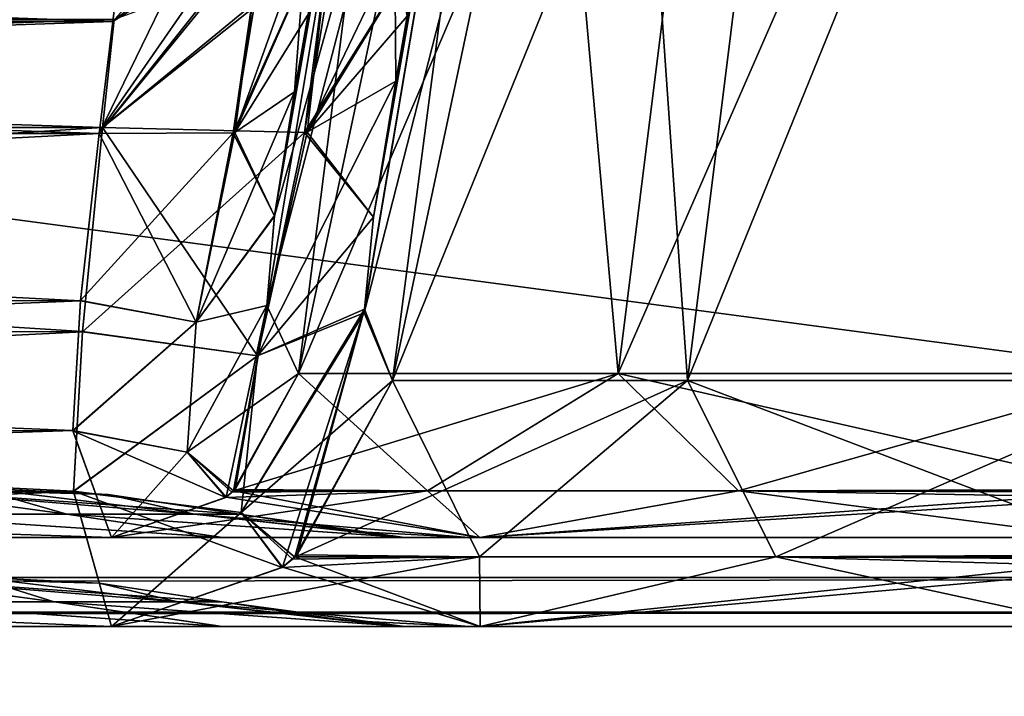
# Model space of a CAD drawing. Header units: millimetres. Extents: x -294 to 294, y -42 to 464.
# Tile 173 of 223: x 198 to 218, y -1 to 12. Entities that reach past the tile are written whole.
import ezdxf

# ---------------------------------------------------------------- set-up
doc = ezdxf.new("R2010")
doc.units = ezdxf.units.MM
doc.header["$LTSCALE"] = 65.185185
for name, color, linetype in [('13', 7, 'CONTINUOUS'), ('14', 7, 'CONTINUOUS'), ('15', 7, 'CONTINUOUS'), ('16', 7, 'CONTINUOUS'), ('2955', 7, 'CONTINUOUS'), ('2956', 7, 'CONTINUOUS'), ('2957', 7, 'CONTINUOUS'), ('2978', 7, 'CONTINUOUS'), ('2979', 7, 'CONTINUOUS'), ('2980', 7, 'CONTINUOUS'), ('2982', 7, 'CONTINUOUS'), ('2992', 7, 'CONTINUOUS'), ('2993', 7, 'CONTINUOUS'), ('2994', 7, 'CONTINUOUS'), ('2995', 7, 'CONTINUOUS'), ('2997', 7, 'CONTINUOUS'), ('3000', 7, 'CONTINUOUS'), ('3050', 7, 'CONTINUOUS'), ('3051', 7, 'CONTINUOUS'), ('3052', 7, 'CONTINUOUS'), ('3053', 7, 'CONTINUOUS'), ('3054', 7, 'CONTINUOUS'), ('3055', 7, 'CONTINUOUS'), ('3147', 7, 'CONTINUOUS'), ('3153', 7, 'CONTINUOUS'), ('3154', 7, 'CONTINUOUS'), ('3155', 7, 'CONTINUOUS'), ('3156', 7, 'CONTINUOUS'), ('3157', 7, 'CONTINUOUS'), ('3158', 7, 'CONTINUOUS'), ('3165', 7, 'CONTINUOUS'), ('3166', 7, 'CONTINUOUS'), ('3171', 7, 'CONTINUOUS'), ('3173', 7, 'CONTINUOUS'), ('3174', 7, 'CONTINUOUS'), ('3175', 7, 'CONTINUOUS'), ('3236', 7, 'CONTINUOUS'), ('3237', 7, 'CONTINUOUS'), ('3238', 7, 'CONTINUOUS'), ('3251', 7, 'CONTINUOUS'), ('3252', 7, 'CONTINUOUS'), ('3253', 7, 'CONTINUOUS'), ('7', 7, 'CONTINUOUS')]:
    doc.layers.add(name, color=color, linetype=linetype)

msp = doc.modelspace()

# ---------------------------------------------------------------- linework, layer by layer
at = {"layer": '13', "color": 250, "linetype": 'Continuous', "true_color": 0x404040}
for points in [[(252, -16, -447), (-252, -16, -447), (252, 68, -447), (252, -16, -447)], [(-252, -16, -447), (-252, 68, -447), (252, 68, -447), (-252, -16, -447)]]:
    msp.add_3dface(points, dxfattribs=at)
at = {"layer": '14', "color": 250, "linetype": 'Continuous', "true_color": 0x404040}
for points in [[(-252, 0), (252, 0), (-252, 0, -430.007), (-252, 0)], [(-252, 0, -430.007), (252, 0), (252, 0, -430.007), (-252, 0, -430.007)]]:
    msp.add_3dface(points, dxfattribs=at)
at = {"layer": '15', "color": 250, "linetype": 'Continuous', "true_color": 0x404040}
for points in [[(-252, 0.991, -431.006), (-252, 0.29, -430.711), (252, 0.991, -431.006), (-252, 0.991, -431.006)], [(-252, 0.29, -430.711), (252, 0.29, -430.711), (252, 0.991, -431.006), (-252, 0.29, -430.711)], [(-252, 0.29, -430.711), (-252, 0, -430.007), (252, 0.29, -430.711), (-252, 0.29, -430.711)], [(-252, 0, -430.007), (252, 0, -430.007), (252, 0.29, -430.711), (-252, 0, -430.007)]]:
    msp.add_3dface(points, dxfattribs=at)
at = {"layer": '16', "color": 250, "linetype": 'Continuous', "true_color": 0x404040}
for points in [[(-252, 68.009, -431.591), (-252, 0.991, -431.006), (252, 0.991, -431.006), (-252, 68.009, -431.591)], [(252, 68.009, -431.591), (-252, 68.009, -431.591), (252, 0.991, -431.006), (252, 68.009, -431.591)]]:
    msp.add_3dface(points, dxfattribs=at)
at = {"layer": '2955', "linetype": 'Continuous'}
for points in [[(207.116, 1.8, -293.616), (199.688, 1.8, -306.059), (126.384, 1.8, -293.616), (207.116, 1.8, -293.616)], [(126.384, 1.8, -293.616), (199.688, 1.8, -306.059), (133.812, 1.8, -306.059), (126.384, 1.8, -293.616)], [(207.116, 1.8, -293.616), (126.384, 1.8, -293.616), (143.56, 1.8, -293.39), (207.116, 1.8, -293.616)], [(133.812, 1.8, -40.941), (207.116, 1.8, -53.384), (126.384, 1.8, -53.384), (133.812, 1.8, -40.941)], [(126.384, 1.8, -53.384), (207.116, 1.8, -53.384), (189.94, 1.8, -53.61), (126.384, 1.8, -53.384)], [(199.688, 1.8, -40.941), (207.116, 1.8, -53.384), (133.812, 1.8, -40.941), (199.688, 1.8, -40.941)], [(189.94, 1.8, -293.39), (207.116, 1.8, -293.616), (143.56, 1.8, -293.39), (189.94, 1.8, -293.39)], [(196.423, 1.8, -292.1), (207.116, 1.8, -293.616), (189.94, 1.8, -293.39), (196.423, 1.8, -292.1)], [(189.94, 1.8, -53.61), (207.116, 1.8, -53.384), (196.426, 1.8, -54.901), (189.94, 1.8, -53.61)], [(201.923, 1.8, -288.427), (207.116, 1.8, -293.616), (196.423, 1.8, -292.1), (201.923, 1.8, -288.427)], [(207.116, 1.8, -53.384), (219.559, 1.8, -60.812), (196.426, 1.8, -54.901), (207.116, 1.8, -53.384)], [(196.426, 1.8, -54.901), (219.559, 1.8, -60.812), (201.927, 1.8, -58.577), (196.426, 1.8, -54.901)], [(219.559, 1.8, -286.188), (207.116, 1.8, -293.616), (201.923, 1.8, -288.427), (219.559, 1.8, -286.188)], [(205.599, 1.8, -282.926), (219.559, 1.8, -286.188), (201.923, 1.8, -288.427), (205.599, 1.8, -282.926)], [(201.927, 1.8, -58.577), (219.559, 1.8, -60.812), (205.6, 1.8, -64.077), (201.927, 1.8, -58.577)], [(206.89, 1.8, -276.44), (219.559, 1.8, -286.188), (205.599, 1.8, -282.926), (206.89, 1.8, -276.44)], [(205.6, 1.8, -64.077), (219.559, 1.8, -60.812), (206.89, 1.8, -70.56), (205.6, 1.8, -64.077)], [(219.559, 1.8, -60.812), (219.559, 1.8, -286.188), (206.89, 1.8, -70.56), (219.559, 1.8, -60.812)], [(206.89, 1.8, -70.56), (219.559, 1.8, -286.188), (206.89, 1.8, -276.44), (206.89, 1.8, -70.56)]]:
    msp.add_3dface(points, dxfattribs=at)
at = {"layer": '2956', "linetype": 'Continuous'}
for points in [[(200.008, 14.539, -319.251), (133.492, 14.539, -319.251), (133.78, 12.195, -318.958), (200.008, 14.539, -319.251)], [(199.72, 12.195, -318.958), (200.008, 14.539, -319.251), (133.78, 12.195, -318.958), (199.72, 12.195, -318.958)], [(134.057, 9.942, -318.251), (199.72, 12.195, -318.958), (133.78, 12.195, -318.958), (134.057, 9.942, -318.251)], [(199.443, 9.942, -318.251), (199.72, 12.195, -318.958), (134.057, 9.942, -318.251), (199.443, 9.942, -318.251)], [(134.437, 6.567, -316.214), (199.443, 9.942, -318.251), (134.057, 9.942, -318.251), (134.437, 6.567, -316.214)], [(199.063, 6.571, -316.218), (199.443, 9.942, -318.251), (134.437, 6.567, -316.214), (199.063, 6.571, -316.218)], [(198.912, 3.955, -313.287), (199.063, 6.571, -316.218), (134.437, 6.567, -316.214), (198.912, 3.955, -313.287)], [(134.588, 3.948, -313.277), (198.912, 3.955, -313.287), (134.437, 6.567, -316.214), (134.588, 3.948, -313.277)], [(133.812, 1.8, -306.059), (199.688, 1.8, -306.059), (198.912, 3.955, -313.287), (133.812, 1.8, -306.059)], [(133.812, 1.8, -306.059), (198.912, 3.955, -313.287), (134.588, 3.948, -313.277), (133.812, 1.8, -306.059)]]:
    msp.add_3dface(points, dxfattribs=at)
at = {"layer": '2957', "linetype": 'Continuous'}
for points in [[(200.008, 14.539, -319.251), (199.72, 12.195, -318.958), (202.742, 14.097, -318.114), (200.008, 14.539, -319.251)], [(199.72, 12.195, -318.958), (199.443, 9.942, -318.251), (202.742, 14.097, -318.114), (199.72, 12.195, -318.958)], [(202.742, 14.097, -318.114), (199.443, 9.942, -318.251), (202.143, 9.95, -317.084), (202.742, 14.097, -318.114)], [(202.178, 9.958, -317.05), (202.742, 14.097, -318.114), (202.143, 9.95, -317.084), (202.178, 9.958, -317.05)], [(203.622, 13.987, -316.82), (202.742, 14.097, -318.114), (202.178, 9.958, -317.05), (203.622, 13.987, -316.82)], [(203.382, 10.78, -314.557), (203.622, 13.987, -316.82), (202.178, 9.958, -317.05), (203.382, 10.78, -314.557)], [(203.947, 13.984, -315.253), (203.622, 13.987, -316.82), (203.382, 10.78, -314.557), (203.947, 13.984, -315.253)], [(203.659, 12.352, -315.049), (203.947, 13.984, -315.253), (203.382, 10.78, -314.557), (203.659, 12.352, -315.049)]]:
    msp.add_3dface(points, dxfattribs=at)
at = {"layer": '2978', "linetype": 'Continuous'}
for points in [[(206.056, 2.736, -298.83), (203.461, 5.105, -307.189), (202.181, 2.763, -306.806), (206.056, 2.736, -298.83)], [(203.461, 5.105, -307.189), (206.056, 2.736, -298.83), (209.902, 5.105, -296.402), (203.461, 5.105, -307.189)], [(206.056, 2.736, -298.83), (212.33, 2.736, -292.556), (209.902, 5.105, -296.402), (206.056, 2.736, -298.83)], [(220.297, 2.735, -288.65), (220.689, 5.105, -289.961), (209.902, 5.105, -296.402), (220.297, 2.735, -288.65)], [(212.33, 2.736, -292.556), (220.297, 2.735, -288.65), (209.902, 5.105, -296.402), (212.33, 2.736, -292.556)], [(199.688, 1.8, -306.059), (207.116, 1.8, -293.616), (201.999, 2.61, -306.751), (199.688, 1.8, -306.059)], [(201.999, 2.61, -306.751), (207.116, 1.8, -293.616), (202.151, 2.736, -306.797), (201.999, 2.61, -306.751)], [(202.151, 2.736, -306.797), (206.056, 2.736, -298.83), (202.181, 2.763, -306.806), (202.151, 2.736, -306.797)], [(202.151, 2.736, -306.797), (207.116, 1.8, -293.616), (206.056, 2.736, -298.83), (202.151, 2.736, -306.797)], [(206.056, 2.736, -298.83), (207.116, 1.8, -293.616), (212.33, 2.736, -292.556), (206.056, 2.736, -298.83)], [(207.116, 1.8, -293.616), (219.559, 1.8, -286.188), (212.33, 2.736, -292.556), (207.116, 1.8, -293.616)], [(219.559, 1.8, -286.188), (220.249, 2.604, -288.492), (212.33, 2.736, -292.556), (219.559, 1.8, -286.188)], [(220.249, 2.604, -288.492), (220.287, 2.708, -288.619), (212.33, 2.736, -292.556), (220.249, 2.604, -288.492)], [(220.287, 2.708, -288.619), (220.297, 2.735, -288.65), (212.33, 2.736, -292.556), (220.287, 2.708, -288.619)]]:
    msp.add_3dface(points, dxfattribs=at)
at = {"layer": '2979', "linetype": 'Continuous'}
for points in [[(203.382, 10.78, -314.557), (202.178, 9.958, -317.05), (201.396, 6.137, -314.717), (203.382, 10.78, -314.557)], [(203.382, 10.78, -314.557), (201.396, 6.137, -314.717), (202.978, 8.287, -313.226), (203.382, 10.78, -314.557)], [(199.443, 9.942, -318.251), (199.063, 6.571, -316.218), (202.143, 9.95, -317.084), (199.443, 9.942, -318.251)], [(202.143, 9.95, -317.084), (199.063, 6.571, -316.218), (201.396, 6.137, -314.717), (202.143, 9.95, -317.084)], [(202.178, 9.958, -317.05), (202.143, 9.95, -317.084), (201.396, 6.137, -314.717), (202.178, 9.958, -317.05)], [(202.978, 8.287, -313.226), (201.396, 6.137, -314.717), (202.822, 6.475, -311.38), (202.978, 8.287, -313.226)], [(199.063, 6.571, -316.218), (198.912, 3.955, -313.287), (201.396, 6.137, -314.717), (199.063, 6.571, -316.218)], [(201.214, 3.515, -311.041), (201.999, 2.61, -306.751), (202.822, 6.475, -311.38), (201.214, 3.515, -311.041)], [(201.396, 6.137, -314.717), (201.214, 3.515, -311.041), (202.822, 6.475, -311.38), (201.396, 6.137, -314.717)], [(201.999, 2.61, -306.751), (202.151, 2.736, -306.797), (202.822, 6.475, -311.38), (201.999, 2.61, -306.751)], [(202.151, 2.736, -306.797), (202.181, 2.763, -306.806), (202.822, 6.475, -311.38), (202.151, 2.736, -306.797)], [(202.181, 2.763, -306.806), (203.461, 5.105, -307.189), (202.822, 6.475, -311.38), (202.181, 2.763, -306.806)], [(201.396, 6.137, -314.717), (198.912, 3.955, -313.287), (201.214, 3.515, -311.041), (201.396, 6.137, -314.717)], [(198.912, 3.955, -313.287), (199.688, 1.8, -306.059), (201.214, 3.515, -311.041), (198.912, 3.955, -313.287)], [(199.688, 1.8, -306.059), (201.999, 2.61, -306.751), (201.214, 3.515, -311.041), (199.688, 1.8, -306.059)]]:
    msp.add_3dface(points, dxfattribs=at)
at = {"layer": '2980', "linetype": 'Continuous'}
for points in [[(203.461, 5.105, -307.189), (206.155, 26.379, -313.558), (202.822, 6.475, -311.38), (203.461, 5.105, -307.189)], [(206.155, 26.379, -313.558), (202.978, 8.287, -313.226), (202.822, 6.475, -311.38), (206.155, 26.379, -313.558)], [(206.155, 26.379, -313.558), (206.136, 26.368, -314.057), (202.978, 8.287, -313.226), (206.155, 26.379, -313.558)], [(206.131, 26.368, -314.557), (203.382, 10.78, -314.557), (202.978, 8.287, -313.226), (206.131, 26.368, -314.557)], [(206.136, 26.368, -314.057), (206.131, 26.368, -314.557), (202.978, 8.287, -313.226), (206.136, 26.368, -314.057)], [(207.998, 26.379, -305.707), (206.155, 26.379, -313.558), (203.461, 5.105, -307.189), (207.998, 26.379, -305.707)], [(207.998, 26.379, -305.707), (203.461, 5.105, -307.189), (209.902, 5.105, -296.402), (207.998, 26.379, -305.707)], [(212.554, 26.379, -299.054), (207.998, 26.379, -305.707), (209.902, 5.105, -296.402), (212.554, 26.379, -299.054)], [(220.689, 5.105, -289.961), (212.554, 26.379, -299.054), (209.902, 5.105, -296.402), (220.689, 5.105, -289.961)], [(219.207, 26.379, -294.498), (212.554, 26.379, -299.054), (220.689, 5.105, -289.961), (219.207, 26.379, -294.498)]]:
    msp.add_3dface(points, dxfattribs=at)
at = {"layer": '2982', "linetype": 'Continuous'}
msp.add_3dface([(203.659, 12.352, -315.049), (203.382, 10.78, -314.557), (206.131, 26.368, -314.557), (203.659, 12.352, -315.049)], dxfattribs=at)
at = {"layer": '2992', "linetype": 'Continuous'}
for points in [[(200.008, 14.539, -27.749), (201.552, 14.279, -28.078), (199.72, 12.195, -28.042), (200.008, 14.539, -27.749)], [(201.552, 14.279, -28.078), (202.827, 14.085, -28.971), (199.443, 9.942, -28.749), (201.552, 14.279, -28.078)], [(199.72, 12.195, -28.042), (201.552, 14.279, -28.078), (199.443, 9.942, -28.749), (199.72, 12.195, -28.042)], [(199.443, 9.942, -28.749), (202.827, 14.085, -28.971), (202.143, 9.95, -29.916), (199.443, 9.942, -28.749)], [(202.827, 14.085, -28.971), (203.947, 13.984, -31.747), (202.143, 9.95, -29.916), (202.827, 14.085, -28.971)], [(202.143, 9.95, -29.916), (203.947, 13.984, -31.747), (202.178, 9.958, -29.95), (202.143, 9.95, -29.916)], [(202.178, 9.958, -29.95), (203.947, 13.984, -31.747), (203.659, 12.352, -31.951), (202.178, 9.958, -29.95)], [(203.382, 10.78, -32.443), (202.178, 9.958, -29.95), (203.659, 12.352, -31.951), (203.382, 10.78, -32.443)]]:
    msp.add_3dface(points, dxfattribs=at)
at = {"layer": '2993', "linetype": 'Continuous'}
for points in [[(133.492, 14.539, -27.749), (200.008, 14.539, -27.749), (199.72, 12.195, -28.042), (133.492, 14.539, -27.749)], [(133.492, 14.539, -27.749), (199.72, 12.195, -28.042), (133.78, 12.195, -28.042), (133.492, 14.539, -27.749)], [(199.72, 12.195, -28.042), (199.443, 9.942, -28.749), (133.78, 12.195, -28.042), (199.72, 12.195, -28.042)], [(133.78, 12.195, -28.042), (199.443, 9.942, -28.749), (134.057, 9.942, -28.749), (133.78, 12.195, -28.042)], [(199.443, 9.942, -28.749), (199.063, 6.567, -30.786), (134.057, 9.942, -28.749), (199.443, 9.942, -28.749)], [(134.057, 9.942, -28.749), (199.063, 6.567, -30.786), (134.437, 6.571, -30.782), (134.057, 9.942, -28.749)], [(134.437, 6.571, -30.782), (199.063, 6.567, -30.786), (134.588, 3.955, -33.713), (134.437, 6.571, -30.782)], [(199.063, 6.567, -30.786), (198.912, 3.948, -33.723), (134.588, 3.955, -33.713), (199.063, 6.567, -30.786)], [(199.688, 1.8, -40.941), (133.812, 1.8, -40.941), (134.588, 3.955, -33.713), (199.688, 1.8, -40.941)], [(198.912, 3.948, -33.723), (199.688, 1.8, -40.941), (134.588, 3.955, -33.713), (198.912, 3.948, -33.723)]]:
    msp.add_3dface(points, dxfattribs=at)
at = {"layer": '2994', "linetype": 'Continuous'}
for points in [[(202.178, 9.958, -29.95), (203.382, 10.78, -32.443), (202.976, 8.271, -33.785), (202.178, 9.958, -29.95)], [(199.063, 6.567, -30.786), (199.443, 9.942, -28.749), (201.396, 6.137, -32.283), (199.063, 6.567, -30.786)], [(199.443, 9.942, -28.749), (202.143, 9.95, -29.916), (201.396, 6.137, -32.283), (199.443, 9.942, -28.749)], [(201.396, 6.137, -32.283), (202.143, 9.95, -29.916), (202.976, 8.271, -33.785), (201.396, 6.137, -32.283)], [(202.143, 9.95, -29.916), (202.178, 9.958, -29.95), (202.976, 8.271, -33.785), (202.143, 9.95, -29.916)], [(202.822, 6.474, -35.62), (201.396, 6.137, -32.283), (202.976, 8.271, -33.785), (202.822, 6.474, -35.62)], [(198.912, 3.948, -33.723), (199.063, 6.567, -30.786), (201.396, 6.137, -32.283), (198.912, 3.948, -33.723)], [(201.214, 3.515, -35.959), (201.396, 6.137, -32.283), (202.822, 6.474, -35.62), (201.214, 3.515, -35.959)], [(203.461, 5.105, -39.811), (201.214, 3.515, -35.959), (202.822, 6.474, -35.62), (203.461, 5.105, -39.811)], [(201.214, 3.515, -35.959), (198.912, 3.948, -33.723), (201.396, 6.137, -32.283), (201.214, 3.515, -35.959)], [(202.15, 2.735, -40.203), (201.214, 3.515, -35.959), (203.461, 5.105, -39.811), (202.15, 2.735, -40.203)], [(199.688, 1.8, -40.941), (198.912, 3.948, -33.723), (201.992, 2.604, -40.251), (199.688, 1.8, -40.941)], [(201.992, 2.604, -40.251), (198.912, 3.948, -33.723), (201.214, 3.515, -35.959), (201.992, 2.604, -40.251)], [(201.992, 2.604, -40.251), (201.214, 3.515, -35.959), (202.119, 2.708, -40.213), (201.992, 2.604, -40.251)], [(202.119, 2.708, -40.213), (201.214, 3.515, -35.959), (202.15, 2.735, -40.203), (202.119, 2.708, -40.213)]]:
    msp.add_3dface(points, dxfattribs=at)
at = {"layer": '2995', "linetype": 'Continuous'}
for points in [[(202.15, 2.735, -40.203), (203.461, 5.105, -39.811), (209.902, 5.105, -50.598), (202.15, 2.735, -40.203)], [(206.056, 2.736, -48.17), (202.15, 2.735, -40.203), (209.902, 5.105, -50.598), (206.056, 2.736, -48.17)], [(212.33, 2.736, -54.444), (206.056, 2.736, -48.17), (209.902, 5.105, -50.598), (212.33, 2.736, -54.444)], [(220.689, 5.105, -57.039), (212.33, 2.736, -54.444), (209.902, 5.105, -50.598), (220.689, 5.105, -57.039)], [(212.33, 2.736, -54.444), (220.689, 5.105, -57.039), (220.306, 2.763, -58.319), (212.33, 2.736, -54.444)], [(207.116, 1.8, -53.384), (199.688, 1.8, -40.941), (206.056, 2.736, -48.17), (207.116, 1.8, -53.384)], [(199.688, 1.8, -40.941), (201.992, 2.604, -40.251), (206.056, 2.736, -48.17), (199.688, 1.8, -40.941)], [(201.992, 2.604, -40.251), (202.119, 2.708, -40.213), (206.056, 2.736, -48.17), (201.992, 2.604, -40.251)], [(202.119, 2.708, -40.213), (202.15, 2.735, -40.203), (206.056, 2.736, -48.17), (202.119, 2.708, -40.213)], [(212.33, 2.736, -54.444), (207.116, 1.8, -53.384), (206.056, 2.736, -48.17), (212.33, 2.736, -54.444)], [(220.251, 2.61, -58.501), (207.116, 1.8, -53.384), (220.297, 2.736, -58.349), (220.251, 2.61, -58.501)], [(220.297, 2.736, -58.349), (207.116, 1.8, -53.384), (212.33, 2.736, -54.444), (220.297, 2.736, -58.349)], [(219.559, 1.8, -60.812), (207.116, 1.8, -53.384), (220.251, 2.61, -58.501), (219.559, 1.8, -60.812)], [(220.297, 2.736, -58.349), (212.33, 2.736, -54.444), (220.306, 2.763, -58.319), (220.297, 2.736, -58.349)]]:
    msp.add_3dface(points, dxfattribs=at)
at = {"layer": '2997', "linetype": 'Continuous'}
for points in [[(203.461, 5.105, -39.811), (202.822, 6.474, -35.62), (207.998, 26.379, -41.293), (203.461, 5.105, -39.811)], [(202.822, 6.474, -35.62), (202.976, 8.271, -33.785), (207.998, 26.379, -41.293), (202.822, 6.474, -35.62)], [(202.976, 8.271, -33.785), (203.382, 10.78, -32.443), (206.155, 26.379, -33.442), (202.976, 8.271, -33.785)], [(207.998, 26.379, -41.293), (202.976, 8.271, -33.785), (206.155, 26.379, -33.442), (207.998, 26.379, -41.293)], [(206.155, 26.379, -33.442), (203.382, 10.78, -32.443), (206.136, 26.368, -32.943), (206.155, 26.379, -33.442)], [(203.382, 10.78, -32.443), (206.131, 26.368, -32.443), (206.136, 26.368, -32.943), (203.382, 10.78, -32.443)], [(209.902, 5.105, -50.598), (203.461, 5.105, -39.811), (212.554, 26.379, -47.946), (209.902, 5.105, -50.598)], [(212.554, 26.379, -47.946), (203.461, 5.105, -39.811), (207.998, 26.379, -41.293), (212.554, 26.379, -47.946)], [(220.689, 5.105, -57.039), (209.902, 5.105, -50.598), (219.207, 26.379, -52.502), (220.689, 5.105, -57.039)], [(219.207, 26.379, -52.502), (209.902, 5.105, -50.598), (212.554, 26.379, -47.946), (219.207, 26.379, -52.502)]]:
    msp.add_3dface(points, dxfattribs=at)
at = {"layer": '3000', "linetype": 'Continuous'}
for points in [[(203.382, 10.78, -32.443), (203.947, 13.984, -31.747), (206.131, 26.368, -32.443), (203.382, 10.78, -32.443)], [(203.947, 13.984, -31.747), (203.382, 10.78, -32.443), (203.659, 12.352, -31.951), (203.947, 13.984, -31.747)]]:
    msp.add_3dface(points, dxfattribs=at)
at = {"layer": '3050', "linetype": 'Continuous'}
for points in [[(201.923, 1.8, -288.427), (196.423, 1.8, -292.1), (194.793, 2.264, -287.778), (201.923, 1.8, -288.427)], [(198.792, 2.264, -285.027), (201.923, 1.8, -288.427), (194.793, 2.264, -287.778), (198.792, 2.264, -285.027)], [(205.599, 1.8, -282.926), (201.923, 1.8, -288.427), (198.792, 2.264, -285.027), (205.599, 1.8, -282.926)], [(201.358, 2.264, -281.101), (205.599, 1.8, -282.926), (198.792, 2.264, -285.027), (201.358, 2.264, -281.101)], [(202.273, 2.264, -276.44), (205.599, 1.8, -282.926), (201.358, 2.264, -281.101), (202.273, 2.264, -276.44)], [(204.57, 1.916, -276.44), (205.599, 1.8, -282.926), (202.273, 2.264, -276.44), (204.57, 1.916, -276.44)], [(206.89, 1.8, -276.44), (205.599, 1.8, -282.926), (204.57, 1.916, -276.44), (206.89, 1.8, -276.44)]]:
    msp.add_3dface(points, dxfattribs=at)
at = {"layer": '3051', "linetype": 'Continuous'}
for points in [[(204.57, 1.916, -276.44), (202.273, 2.264, -276.44), (204.569, 1.916, -70.56), (204.57, 1.916, -276.44)], [(202.273, 2.264, -276.44), (202.273, 2.264, -70.56), (204.569, 1.916, -70.56), (202.273, 2.264, -276.44)], [(206.89, 1.8, -70.56), (204.57, 1.916, -276.44), (204.569, 1.916, -70.56), (206.89, 1.8, -70.56)], [(206.89, 1.8, -70.56), (206.89, 1.8, -276.44), (204.57, 1.916, -276.44), (206.89, 1.8, -70.56)]]:
    msp.add_3dface(points, dxfattribs=at)
at = {"layer": '3052', "linetype": 'Continuous'}
for points in [[(196.94, 2.8, -276.44), (196.94, 2.8, -70.56), (199.619, 2.666, -70.56), (196.94, 2.8, -276.44)], [(199.62, 2.666, -276.44), (196.94, 2.8, -276.44), (199.619, 2.666, -70.56), (199.62, 2.666, -276.44)], [(202.273, 2.264, -70.56), (199.62, 2.666, -276.44), (199.619, 2.666, -70.56), (202.273, 2.264, -70.56)], [(202.273, 2.264, -70.56), (202.273, 2.264, -276.44), (199.62, 2.666, -276.44), (202.273, 2.264, -70.56)]]:
    msp.add_3dface(points, dxfattribs=at)
at = {"layer": '3053', "linetype": 'Continuous'}
for points in [[(194.891, 2.8, -281.388), (198.792, 2.264, -285.027), (194.793, 2.264, -287.778), (194.891, 2.8, -281.388)], [(194.891, 2.8, -281.388), (196.94, 2.8, -276.44), (198.792, 2.264, -285.027), (194.891, 2.8, -281.388)], [(196.94, 2.8, -276.44), (201.358, 2.264, -281.101), (198.792, 2.264, -285.027), (196.94, 2.8, -276.44)], [(201.358, 2.264, -281.101), (196.94, 2.8, -276.44), (199.62, 2.666, -276.44), (201.358, 2.264, -281.101)], [(202.273, 2.264, -276.44), (201.358, 2.264, -281.101), (199.62, 2.666, -276.44), (202.273, 2.264, -276.44)]]:
    msp.add_3dface(points, dxfattribs=at)
at = {"layer": '3054', "linetype": 'Continuous'}
for points in [[(198.792, 2.264, -61.973), (194.888, 2.8, -65.609), (194.793, 2.264, -59.222), (198.792, 2.264, -61.973)], [(196.94, 2.8, -70.56), (194.888, 2.8, -65.609), (199.619, 2.666, -70.56), (196.94, 2.8, -70.56)], [(194.888, 2.8, -65.609), (202.273, 2.264, -70.56), (199.619, 2.666, -70.56), (194.888, 2.8, -65.609)], [(202.273, 2.264, -70.56), (194.888, 2.8, -65.609), (201.358, 2.264, -65.899), (202.273, 2.264, -70.56)], [(201.358, 2.264, -65.899), (194.888, 2.8, -65.609), (198.792, 2.264, -61.973), (201.358, 2.264, -65.899)]]:
    msp.add_3dface(points, dxfattribs=at)
at = {"layer": '3055', "linetype": 'Continuous'}
for points in [[(196.426, 1.8, -54.901), (201.927, 1.8, -58.577), (194.793, 2.264, -59.222), (196.426, 1.8, -54.901)], [(201.927, 1.8, -58.577), (198.792, 2.264, -61.973), (194.793, 2.264, -59.222), (201.927, 1.8, -58.577)], [(201.927, 1.8, -58.577), (205.6, 1.8, -64.077), (198.792, 2.264, -61.973), (201.927, 1.8, -58.577)], [(205.6, 1.8, -64.077), (201.358, 2.264, -65.899), (198.792, 2.264, -61.973), (205.6, 1.8, -64.077)], [(205.6, 1.8, -64.077), (206.89, 1.8, -70.56), (201.358, 2.264, -65.899), (205.6, 1.8, -64.077)], [(206.89, 1.8, -70.56), (204.569, 1.916, -70.56), (201.358, 2.264, -65.899), (206.89, 1.8, -70.56)], [(204.569, 1.916, -70.56), (202.273, 2.264, -70.56), (201.358, 2.264, -65.899), (204.569, 1.916, -70.56)]]:
    msp.add_3dface(points, dxfattribs=at)
at = {"layer": '3147', "linetype": 'Continuous'}
for points in [[(207.119, 0, -53.381), (199.692, 0, -40.941), (126.381, 0, -53.381), (207.119, 0, -53.381)], [(126.381, 0, -53.381), (199.692, 0, -40.941), (133.808, 0, -40.941), (126.381, 0, -53.381)], [(207.119, 0, -53.381), (126.381, 0, -53.381), (143.56, 0, -53.61), (207.119, 0, -53.381)], [(133.808, 0, -306.059), (207.119, 0, -293.619), (126.381, 0, -293.619), (133.808, 0, -306.059)], [(126.381, 0, -293.619), (207.119, 0, -293.619), (189.94, 0, -293.39), (126.381, 0, -293.619)], [(199.692, 0, -306.059), (207.119, 0, -293.619), (133.808, 0, -306.059), (199.692, 0, -306.059)], [(189.94, 0, -53.61), (207.119, 0, -53.381), (143.56, 0, -53.61), (189.94, 0, -53.61)], [(196.423, 0, -54.9), (207.119, 0, -53.381), (189.94, 0, -53.61), (196.423, 0, -54.9)], [(189.94, 0, -293.39), (207.119, 0, -293.619), (196.426, 0, -292.099), (189.94, 0, -293.39)], [(201.923, 0, -58.573), (207.119, 0, -53.381), (196.423, 0, -54.9), (201.923, 0, -58.573)], [(207.119, 0, -293.619), (219.559, 0, -286.192), (196.426, 0, -292.099), (207.119, 0, -293.619)], [(196.426, 0, -292.099), (219.559, 0, -286.192), (201.927, 0, -288.423), (196.426, 0, -292.099)], [(219.559, 0, -60.808), (207.119, 0, -53.381), (201.923, 0, -58.573), (219.559, 0, -60.808)], [(205.599, 0, -64.074), (219.559, 0, -60.808), (201.923, 0, -58.573), (205.599, 0, -64.074)], [(201.927, 0, -288.423), (219.559, 0, -286.192), (205.6, 0, -282.923), (201.927, 0, -288.423)], [(219.559, 0, -66.5), (219.559, 0, -60.808), (205.599, 0, -64.074), (219.559, 0, -66.5)], [(206.89, 0, -70.56), (219.559, 0, -66.5), (205.599, 0, -64.074), (206.89, 0, -70.56)], [(219.559, 0, -286.192), (219.559, 0, -280.5), (205.6, 0, -282.923), (219.559, 0, -286.192)], [(219.559, 0, -280.5), (219.559, 0, -278.7), (205.6, 0, -282.923), (219.559, 0, -280.5)], [(205.6, 0, -282.923), (219.559, 0, -278.7), (206.89, 0, -276.44), (205.6, 0, -282.923)], [(219.559, 0, -68.3), (219.559, 0, -66.5), (206.89, 0, -70.56), (219.559, 0, -68.3)], [(219.559, 0, -260.5), (219.559, 0, -86.5), (206.89, 0, -276.44), (219.559, 0, -260.5)], [(219.559, 0, -262.3), (219.559, 0, -260.5), (206.89, 0, -276.44), (219.559, 0, -262.3)], [(219.559, 0, -86.5), (219.559, 0, -84.7), (206.89, 0, -276.44), (219.559, 0, -86.5)], [(219.559, 0, -84.7), (219.559, 0, -77.4), (206.89, 0, -276.44), (219.559, 0, -84.7)], [(219.559, 0, -77.4), (219.559, 0, -75.6), (206.89, 0, -276.44), (219.559, 0, -77.4)], [(219.559, 0, -75.6), (219.559, 0, -68.3), (206.89, 0, -70.56), (219.559, 0, -75.6)], [(206.89, 0, -276.44), (219.559, 0, -75.6), (206.89, 0, -70.56), (206.89, 0, -276.44)], [(219.559, 0, -269.6), (219.559, 0, -262.3), (206.89, 0, -276.44), (219.559, 0, -269.6)], [(219.559, 0, -271.4), (219.559, 0, -269.6), (206.89, 0, -276.44), (219.559, 0, -271.4)], [(219.559, 0, -278.7), (219.559, 0, -271.4), (206.89, 0, -276.44), (219.559, 0, -278.7)]]:
    msp.add_3dface(points, dxfattribs=at)
at = {"layer": '3153', "linetype": 'Continuous'}
for points in [[(201.923, 0, -58.573), (196.423, 0, -54.9), (194.652, 0.5, -59.551), (201.923, 0, -58.573)], [(198.535, 0.5, -62.223), (201.923, 0, -58.573), (194.652, 0.5, -59.551), (198.535, 0.5, -62.223)], [(205.599, 0, -64.074), (201.923, 0, -58.573), (198.535, 0.5, -62.223), (205.599, 0, -64.074)], [(201.026, 0.5, -66.035), (205.599, 0, -64.074), (198.535, 0.5, -62.223), (201.026, 0.5, -66.035)], [(201.915, 0.5, -70.56), (205.599, 0, -64.074), (201.026, 0.5, -66.035), (201.915, 0.5, -70.56)], [(204.39, 0.125, -70.56), (205.599, 0, -64.074), (201.915, 0.5, -70.56), (204.39, 0.125, -70.56)], [(206.89, 0, -70.56), (205.599, 0, -64.074), (204.39, 0.125, -70.56), (206.89, 0, -70.56)]]:
    msp.add_3dface(points, dxfattribs=at)
at = {"layer": '3154', "linetype": 'Continuous'}
for points in [[(204.39, 0.125, -70.56), (201.915, 0.5, -70.56), (204.389, 0.125, -276.44), (204.39, 0.125, -70.56)], [(204.389, 0.125, -276.44), (201.915, 0.5, -70.56), (201.915, 0.5, -276.44), (204.389, 0.125, -276.44)], [(206.89, 0, -276.44), (204.39, 0.125, -70.56), (204.389, 0.125, -276.44), (206.89, 0, -276.44)], [(206.89, 0, -276.44), (206.89, 0, -70.56), (204.39, 0.125, -70.56), (206.89, 0, -276.44)]]:
    msp.add_3dface(points, dxfattribs=at)
at = {"layer": '3155', "linetype": 'Continuous'}
for points in [[(196.426, 0, -292.099), (201.927, 0, -288.423), (194.652, 0.5, -287.449), (196.426, 0, -292.099)], [(194.652, 0.5, -287.449), (201.927, 0, -288.423), (198.535, 0.5, -284.777), (194.652, 0.5, -287.449)], [(201.927, 0, -288.423), (205.6, 0, -282.923), (198.535, 0.5, -284.777), (201.927, 0, -288.423)], [(198.535, 0.5, -284.777), (205.6, 0, -282.923), (201.026, 0.5, -280.965), (198.535, 0.5, -284.777)], [(205.6, 0, -282.923), (206.89, 0, -276.44), (201.026, 0.5, -280.965), (205.6, 0, -282.923)], [(206.89, 0, -276.44), (204.389, 0.125, -276.44), (201.026, 0.5, -280.965), (206.89, 0, -276.44)], [(204.389, 0.125, -276.44), (201.915, 0.5, -276.44), (201.026, 0.5, -280.965), (204.389, 0.125, -276.44)]]:
    msp.add_3dface(points, dxfattribs=at)
at = {"layer": '3156', "linetype": 'Continuous'}
for points in [[(194.888, 1, -281.391), (194.652, 0.5, -287.449), (198.535, 0.5, -284.777), (194.888, 1, -281.391)], [(196.94, 1, -276.44), (194.888, 1, -281.391), (199.439, 0.875, -276.44), (196.94, 1, -276.44)], [(201.915, 0.5, -276.44), (194.888, 1, -281.391), (201.026, 0.5, -280.965), (201.915, 0.5, -276.44)], [(194.888, 1, -281.391), (201.915, 0.5, -276.44), (199.439, 0.875, -276.44), (194.888, 1, -281.391)], [(194.888, 1, -281.391), (198.535, 0.5, -284.777), (201.026, 0.5, -280.965), (194.888, 1, -281.391)]]:
    msp.add_3dface(points, dxfattribs=at)
at = {"layer": '3157', "linetype": 'Continuous'}
for points in [[(196.94, 1, -70.56), (196.94, 1, -276.44), (199.439, 0.875, -276.44), (196.94, 1, -70.56)], [(196.94, 1, -70.56), (199.439, 0.875, -276.44), (199.44, 0.875, -70.56), (196.94, 1, -70.56)], [(199.439, 0.875, -276.44), (201.915, 0.5, -276.44), (199.44, 0.875, -70.56), (199.439, 0.875, -276.44)], [(201.915, 0.5, -276.44), (201.915, 0.5, -70.56), (199.44, 0.875, -70.56), (201.915, 0.5, -276.44)]]:
    msp.add_3dface(points, dxfattribs=at)
at = {"layer": '3158', "linetype": 'Continuous'}
for points in [[(194.891, 1, -65.612), (198.535, 0.5, -62.223), (194.652, 0.5, -59.551), (194.891, 1, -65.612)], [(194.891, 1, -65.612), (196.94, 1, -70.56), (198.535, 0.5, -62.223), (194.891, 1, -65.612)], [(196.94, 1, -70.56), (201.026, 0.5, -66.035), (198.535, 0.5, -62.223), (196.94, 1, -70.56)], [(201.026, 0.5, -66.035), (196.94, 1, -70.56), (199.44, 0.875, -70.56), (201.026, 0.5, -66.035)], [(201.915, 0.5, -70.56), (201.026, 0.5, -66.035), (199.44, 0.875, -70.56), (201.915, 0.5, -70.56)]]:
    msp.add_3dface(points, dxfattribs=at)
at = {"layer": '3165', "linetype": 'Continuous'}
for points in [[(133.989, 10.059, -26.778), (199.741, 12.236, -26.198), (133.759, 12.236, -26.198), (133.989, 10.059, -26.778)], [(199.511, 10.059, -26.778), (199.741, 12.236, -26.198), (133.989, 10.059, -26.778), (199.511, 10.059, -26.778)], [(134.394, 5.947, -28.981), (199.511, 10.059, -26.778), (133.989, 10.059, -26.778), (134.394, 5.947, -28.981)], [(199.106, 5.943, -28.984), (199.511, 10.059, -26.778), (134.394, 5.947, -28.981), (199.106, 5.943, -28.984)], [(134.576, 2.732, -32.31), (199.106, 5.943, -28.984), (134.394, 5.947, -28.981), (134.576, 2.732, -32.31)], [(198.924, 2.726, -32.319), (199.106, 5.943, -28.984), (134.576, 2.732, -32.31), (198.924, 2.726, -32.319)], [(133.808, 0, -40.941), (198.924, 2.726, -32.319), (134.576, 2.732, -32.31), (133.808, 0, -40.941)], [(133.808, 0, -40.941), (199.692, 0, -40.941), (198.924, 2.726, -32.319), (133.808, 0, -40.941)]]:
    msp.add_3dface(points, dxfattribs=at)
at = {"layer": '3166', "linetype": 'Continuous'}
for points in [[(199.741, 12.236, -26.198), (199.511, 10.059, -26.778), (204.08, 13.813, -27.656), (199.741, 12.236, -26.198)], [(204.08, 13.813, -27.656), (199.511, 10.059, -26.778), (203.579, 9.96, -28.551), (204.08, 13.813, -27.656)], [(203.632, 9.969, -28.603), (204.08, 13.813, -27.656), (203.579, 9.96, -28.551), (203.632, 9.969, -28.603)], [(205.4, 13.648, -29.595), (204.08, 13.813, -27.656), (203.632, 9.969, -28.603), (205.4, 13.648, -29.595)], [(205.42, 10.993, -32.443), (205.4, 13.648, -29.595), (203.632, 9.969, -28.603), (205.42, 10.993, -32.443)], [(205.65, 12.301, -32.095), (205.4, 13.648, -29.595), (205.42, 10.993, -32.443), (205.65, 12.301, -32.095)]]:
    msp.add_3dface(points, dxfattribs=at)
at = {"layer": '3171', "linetype": 'Continuous'}
for points in [[(204.788, 6.396, -35.333), (205.352, 4.958, -39.245), (208.109, 26.042, -33.632), (204.788, 6.396, -35.333)], [(204.969, 8.253, -33.668), (204.788, 6.396, -35.333), (208.109, 26.042, -33.632), (204.969, 8.253, -33.668)], [(205.42, 10.993, -32.443), (204.969, 8.253, -33.668), (208.077, 26.066, -32.443), (205.42, 10.993, -32.443)], [(208.077, 26.066, -32.443), (204.969, 8.253, -33.668), (208.083, 26.048, -33.038), (208.077, 26.066, -32.443)], [(208.083, 26.048, -33.038), (204.969, 8.253, -33.668), (208.109, 26.042, -33.632), (208.083, 26.048, -33.038)], [(205.352, 4.958, -39.245), (211.297, 4.958, -49.203), (209.83, 26.042, -40.637), (205.352, 4.958, -39.245)], [(208.109, 26.042, -33.632), (205.352, 4.958, -39.245), (209.83, 26.042, -40.637), (208.109, 26.042, -33.632)], [(209.83, 26.042, -40.637), (211.297, 4.958, -49.203), (213.926, 26.042, -46.574), (209.83, 26.042, -40.637)], [(211.297, 4.958, -49.203), (221.255, 4.958, -55.148), (213.926, 26.042, -46.574), (211.297, 4.958, -49.203)], [(213.926, 26.042, -46.574), (221.255, 4.958, -55.148), (219.863, 26.042, -50.67), (213.926, 26.042, -46.574)]]:
    msp.add_3dface(points, dxfattribs=at)
at = {"layer": '3173', "linetype": 'Continuous'}
for points in [[(207.106, 1.404, -47.42), (205.352, 4.958, -39.245), (203.433, 1.445, -39.82), (207.106, 1.404, -47.42)], [(211.297, 4.958, -49.203), (205.352, 4.958, -39.245), (207.106, 1.404, -47.42), (211.297, 4.958, -49.203)], [(211.297, 4.958, -49.203), (207.106, 1.404, -47.42), (213.08, 1.404, -53.394), (211.297, 4.958, -49.203)], [(221.255, 4.958, -55.148), (211.297, 4.958, -49.203), (220.666, 1.403, -57.114), (221.255, 4.958, -55.148)], [(220.666, 1.403, -57.114), (211.297, 4.958, -49.203), (213.08, 1.404, -53.394), (220.666, 1.403, -57.114)], [(203.138, 1.198, -39.908), (207.119, 0, -53.381), (203.388, 1.405, -39.834), (203.138, 1.198, -39.908)], [(203.388, 1.405, -39.834), (207.106, 1.404, -47.42), (203.433, 1.445, -39.82), (203.388, 1.405, -39.834)], [(203.388, 1.405, -39.834), (207.119, 0, -53.381), (207.106, 1.404, -47.42), (203.388, 1.405, -39.834)], [(207.106, 1.404, -47.42), (207.119, 0, -53.381), (213.08, 1.404, -53.394), (207.106, 1.404, -47.42)], [(207.119, 0, -53.381), (219.559, 0, -60.808), (213.08, 1.404, -53.394), (207.119, 0, -53.381)], [(219.559, 0, -60.808), (220.588, 1.19, -57.372), (213.08, 1.404, -53.394), (219.559, 0, -60.808)], [(220.588, 1.19, -57.372), (220.652, 1.363, -57.161), (213.08, 1.404, -53.394), (220.588, 1.19, -57.372)], [(220.652, 1.363, -57.161), (220.666, 1.403, -57.114), (213.08, 1.404, -53.394), (220.652, 1.363, -57.161)], [(199.692, 0, -40.941), (207.119, 0, -53.381), (203.138, 1.198, -39.908), (199.692, 0, -40.941)]]:
    msp.add_3dface(points, dxfattribs=at)
at = {"layer": '3174', "linetype": 'Continuous'}
for points in [[(205.42, 10.993, -32.443), (203.632, 9.969, -28.603), (202.636, 5.459, -30.995), (205.42, 10.993, -32.443)], [(204.969, 8.253, -33.668), (205.42, 10.993, -32.443), (202.636, 5.459, -30.995), (204.969, 8.253, -33.668)], [(199.511, 10.059, -26.778), (199.106, 5.943, -28.984), (203.579, 9.96, -28.551), (199.511, 10.059, -26.778)], [(203.579, 9.96, -28.551), (199.106, 5.943, -28.984), (202.636, 5.459, -30.995), (203.579, 9.96, -28.551)], [(203.632, 9.969, -28.603), (203.579, 9.96, -28.551), (202.636, 5.459, -30.995), (203.632, 9.969, -28.603)], [(204.788, 6.396, -35.333), (204.969, 8.253, -33.668), (202.636, 5.459, -30.995), (204.788, 6.396, -35.333)], [(203.138, 1.198, -39.908), (204.788, 6.396, -35.333), (202.302, 2.301, -35.056), (203.138, 1.198, -39.908)], [(204.788, 6.396, -35.333), (202.636, 5.459, -30.995), (202.302, 2.301, -35.056), (204.788, 6.396, -35.333)], [(204.788, 6.396, -35.333), (203.138, 1.198, -39.908), (203.388, 1.405, -39.834), (204.788, 6.396, -35.333)], [(204.788, 6.396, -35.333), (203.388, 1.405, -39.834), (203.433, 1.445, -39.82), (204.788, 6.396, -35.333)], [(205.352, 4.958, -39.245), (204.788, 6.396, -35.333), (203.433, 1.445, -39.82), (205.352, 4.958, -39.245)], [(199.106, 5.943, -28.984), (198.924, 2.726, -32.319), (202.636, 5.459, -30.995), (199.106, 5.943, -28.984)], [(202.636, 5.459, -30.995), (198.924, 2.726, -32.319), (202.302, 2.301, -35.056), (202.636, 5.459, -30.995)], [(198.924, 2.726, -32.319), (199.692, 0, -40.941), (202.302, 2.301, -35.056), (198.924, 2.726, -32.319)], [(199.692, 0, -40.941), (203.138, 1.198, -39.908), (202.302, 2.301, -35.056), (199.692, 0, -40.941)]]:
    msp.add_3dface(points, dxfattribs=at)
at = {"layer": '3175', "linetype": 'Continuous'}
msp.add_3dface([(205.65, 12.301, -32.095), (205.42, 10.993, -32.443), (208.077, 26.066, -32.443), (205.65, 12.301, -32.095)], dxfattribs=at)
at = {"layer": '3236', "linetype": 'Continuous'}
for points in [[(199.511, 10.059, -320.222), (133.989, 10.059, -320.222), (133.759, 12.236, -320.802), (199.511, 10.059, -320.222)], [(199.741, 12.236, -320.802), (199.511, 10.059, -320.222), (133.759, 12.236, -320.802), (199.741, 12.236, -320.802)], [(134.394, 5.943, -318.016), (133.989, 10.059, -320.222), (199.106, 5.947, -318.019), (134.394, 5.943, -318.016)], [(199.106, 5.947, -318.019), (133.989, 10.059, -320.222), (199.511, 10.059, -320.222), (199.106, 5.947, -318.019)], [(198.924, 2.732, -314.69), (134.394, 5.943, -318.016), (199.106, 5.947, -318.019), (198.924, 2.732, -314.69)], [(134.576, 2.726, -314.681), (134.394, 5.943, -318.016), (198.924, 2.732, -314.69), (134.576, 2.726, -314.681)], [(199.692, 0, -306.059), (133.808, 0, -306.059), (134.576, 2.726, -314.681), (199.692, 0, -306.059)], [(199.692, 0, -306.059), (134.576, 2.726, -314.681), (198.924, 2.732, -314.69), (199.692, 0, -306.059)]]:
    msp.add_3dface(points, dxfattribs=at)
at = {"layer": '3237', "linetype": 'Continuous'}
for points in [[(205.42, 10.993, -314.557), (204.969, 8.251, -313.331), (203.632, 9.969, -318.396), (205.42, 10.993, -314.557)], [(199.106, 5.947, -318.019), (199.511, 10.059, -320.222), (202.636, 5.459, -316.005), (199.106, 5.947, -318.019)], [(202.636, 5.459, -316.005), (199.511, 10.059, -320.222), (203.579, 9.96, -318.449), (202.636, 5.459, -316.005)], [(202.636, 5.459, -316.005), (203.579, 9.96, -318.449), (204.969, 8.251, -313.331), (202.636, 5.459, -316.005)], [(204.969, 8.251, -313.331), (203.579, 9.96, -318.449), (203.632, 9.969, -318.396), (204.969, 8.251, -313.331)], [(204.786, 6.324, -311.577), (202.636, 5.459, -316.005), (204.969, 8.251, -313.331), (204.786, 6.324, -311.577)], [(202.302, 2.301, -311.944), (202.636, 5.459, -316.005), (204.786, 6.324, -311.577), (202.302, 2.301, -311.944)], [(205.352, 4.958, -307.755), (202.302, 2.301, -311.944), (204.786, 6.324, -311.577), (205.352, 4.958, -307.755)], [(198.924, 2.732, -314.69), (199.106, 5.947, -318.019), (202.636, 5.459, -316.005), (198.924, 2.732, -314.69)], [(202.302, 2.301, -311.944), (198.924, 2.732, -314.69), (202.636, 5.459, -316.005), (202.302, 2.301, -311.944)], [(203.386, 1.403, -307.166), (202.302, 2.301, -311.944), (205.352, 4.958, -307.755), (203.386, 1.403, -307.166)], [(199.692, 0, -306.059), (198.924, 2.732, -314.69), (203.128, 1.19, -307.088), (199.692, 0, -306.059)], [(203.128, 1.19, -307.088), (198.924, 2.732, -314.69), (202.302, 2.301, -311.944), (203.128, 1.19, -307.088)], [(203.128, 1.19, -307.088), (202.302, 2.301, -311.944), (203.339, 1.363, -307.152), (203.128, 1.19, -307.088)], [(203.339, 1.363, -307.152), (202.302, 2.301, -311.944), (203.386, 1.403, -307.166), (203.339, 1.363, -307.152)]]:
    msp.add_3dface(points, dxfattribs=at)
at = {"layer": '3238', "linetype": 'Continuous'}
for points in [[(203.386, 1.403, -307.166), (205.352, 4.958, -307.755), (211.297, 4.958, -297.797), (203.386, 1.403, -307.166)], [(207.106, 1.404, -299.58), (203.386, 1.403, -307.166), (211.297, 4.958, -297.797), (207.106, 1.404, -299.58)], [(213.08, 1.404, -293.606), (207.106, 1.404, -299.58), (211.297, 4.958, -297.797), (213.08, 1.404, -293.606)], [(221.255, 4.958, -291.852), (213.08, 1.404, -293.606), (211.297, 4.958, -297.797), (221.255, 4.958, -291.852)], [(213.08, 1.404, -293.606), (221.255, 4.958, -291.852), (220.68, 1.445, -289.933), (213.08, 1.404, -293.606)], [(207.119, 0, -293.619), (199.692, 0, -306.059), (207.106, 1.404, -299.58), (207.119, 0, -293.619)], [(199.692, 0, -306.059), (203.128, 1.19, -307.088), (207.106, 1.404, -299.58), (199.692, 0, -306.059)], [(203.128, 1.19, -307.088), (203.339, 1.363, -307.152), (207.106, 1.404, -299.58), (203.128, 1.19, -307.088)], [(203.339, 1.363, -307.152), (203.386, 1.403, -307.166), (207.106, 1.404, -299.58), (203.339, 1.363, -307.152)], [(213.08, 1.404, -293.606), (207.119, 0, -293.619), (207.106, 1.404, -299.58), (213.08, 1.404, -293.606)], [(220.592, 1.198, -289.638), (207.119, 0, -293.619), (220.666, 1.405, -289.888), (220.592, 1.198, -289.638)], [(220.666, 1.405, -289.888), (207.119, 0, -293.619), (213.08, 1.404, -293.606), (220.666, 1.405, -289.888)], [(220.666, 1.405, -289.888), (213.08, 1.404, -293.606), (220.68, 1.445, -289.933), (220.666, 1.405, -289.888)], [(219.559, 0, -286.192), (207.119, 0, -293.619), (220.592, 1.198, -289.638), (219.559, 0, -286.192)]]:
    msp.add_3dface(points, dxfattribs=at)
at = {"layer": '3251', "linetype": 'Continuous'}
for points in [[(205.42, 10.993, -314.557), (205.887, 13.644, -315.054), (208.077, 26.066, -314.557), (205.42, 10.993, -314.557)], [(205.887, 13.644, -315.054), (205.42, 10.993, -314.557), (205.65, 12.301, -314.905), (205.887, 13.644, -315.054)]]:
    msp.add_3dface(points, dxfattribs=at)
at = {"layer": '3252', "linetype": 'Continuous'}
for points in [[(199.511, 10.059, -320.222), (199.741, 12.236, -320.802), (202.296, 14.085, -320.555), (199.511, 10.059, -320.222)], [(199.511, 10.059, -320.222), (202.296, 14.085, -320.555), (204.206, 13.795, -319.217), (199.511, 10.059, -320.222)], [(203.579, 9.96, -318.449), (199.511, 10.059, -320.222), (204.206, 13.795, -319.217), (203.579, 9.96, -318.449)], [(203.579, 9.96, -318.449), (204.206, 13.795, -319.217), (205.887, 13.644, -315.054), (203.579, 9.96, -318.449)], [(203.632, 9.969, -318.396), (203.579, 9.96, -318.449), (205.887, 13.644, -315.054), (203.632, 9.969, -318.396)], [(203.632, 9.969, -318.396), (205.887, 13.644, -315.054), (205.65, 12.301, -314.905), (203.632, 9.969, -318.396)], [(205.42, 10.993, -314.557), (203.632, 9.969, -318.396), (205.65, 12.301, -314.905), (205.42, 10.993, -314.557)]]:
    msp.add_3dface(points, dxfattribs=at)
at = {"layer": '3253', "linetype": 'Continuous'}
for points in [[(205.352, 4.958, -307.755), (204.786, 6.324, -311.577), (209.83, 26.042, -306.363), (205.352, 4.958, -307.755)], [(204.786, 6.324, -311.577), (204.969, 8.251, -313.331), (208.109, 26.042, -313.368), (204.786, 6.324, -311.577)], [(209.83, 26.042, -306.363), (204.786, 6.324, -311.577), (208.109, 26.042, -313.368), (209.83, 26.042, -306.363)], [(204.969, 8.251, -313.331), (205.42, 10.993, -314.557), (208.083, 26.048, -313.962), (204.969, 8.251, -313.331)], [(208.109, 26.042, -313.368), (204.969, 8.251, -313.331), (208.083, 26.048, -313.962), (208.109, 26.042, -313.368)], [(211.297, 4.958, -297.797), (205.352, 4.958, -307.755), (213.926, 26.042, -300.426), (211.297, 4.958, -297.797)], [(213.926, 26.042, -300.426), (205.352, 4.958, -307.755), (209.83, 26.042, -306.363), (213.926, 26.042, -300.426)], [(205.42, 10.993, -314.557), (208.077, 26.066, -314.557), (208.083, 26.048, -313.962), (205.42, 10.993, -314.557)], [(221.255, 4.958, -291.852), (211.297, 4.958, -297.797), (219.863, 26.042, -296.33), (221.255, 4.958, -291.852)], [(219.863, 26.042, -296.33), (211.297, 4.958, -297.797), (213.926, 26.042, -300.426), (219.863, 26.042, -296.33)]]:
    msp.add_3dface(points, dxfattribs=at)
at = {"layer": '7', "color": 250, "linetype": 'Continuous', "true_color": 0x404040}
for points in [[(30, -16), (252, -16), (-252, 0), (30, -16)], [(-252, 0), (252, -16), (252, 0), (-252, 0)]]:
    msp.add_3dface(points, dxfattribs=at)

doc.saveas('drawing.dxf')
